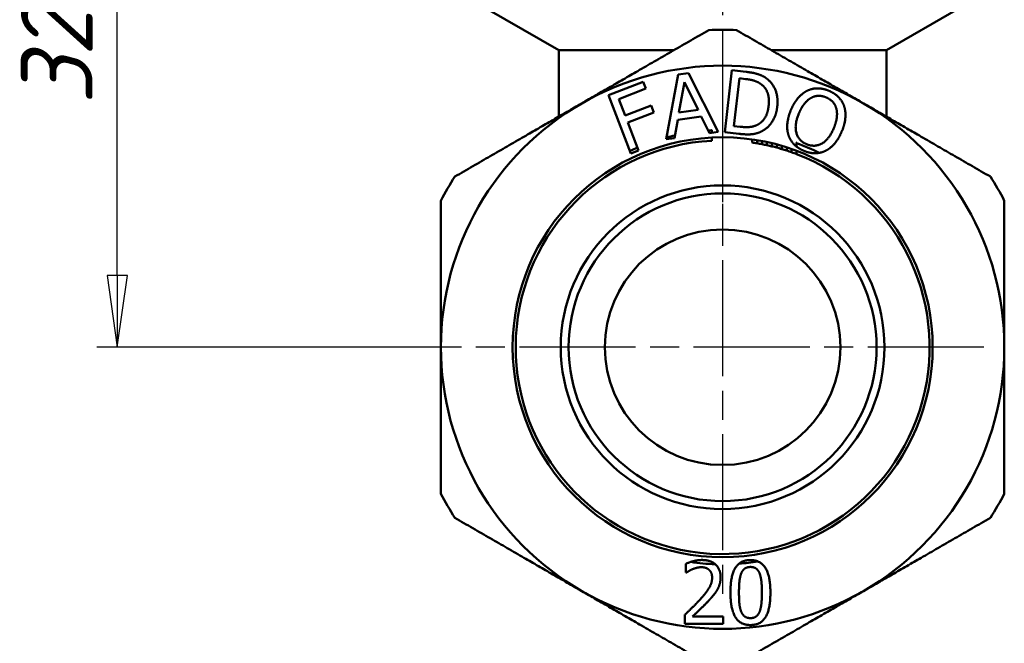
# Model space of a CAD drawing. Header units: millimetres. Extents: x -616 to 1578, y -69 to 356.
# Tile 10 of 13: x 137 to 185, y 189 to 220. Entities that reach past the tile are written whole.
import ezdxf

# ---------------------------------------------------------------- set-up
doc = ezdxf.new("R2010")
doc.units = ezdxf.units.MM
doc.linetypes.add('CHAIN', pattern=[0.7087, 0.4724, -0.0591, 0.1181, -0.0591])
for name, color, linetype, lineweight in [('Видимый контур (ГОСТ)', 7, 'Continuous', 50), ('Маркер центра (ГОСТ)', 7, 'Continuous', 25), ('Осевая линия (ГОСТ)', 7, 'Continuous', 25), ('Размер (ГОСТ)', 7, 'Continuous', 25)]:
    doc.layers.add(name, color=color, linetype=linetype, lineweight=lineweight)
doc.styles.add('Обычный текст (ГОСТ)', font='GOST Common Italic.ttf')
doc.dimstyles.new('Обычный (ГОСТ)', dxfattribs={"dimtxt": 3.5, "dimasz": 3.5, "dimexe": 1, "dimexo": 0, "dimgap": 0.5, "dimtad": 1, "dimrnd": 1e-08, "dimtxsty": 'Обычный текст (ГОСТ)', "dimblk": 'Filled-1', "dimcen": 0.09, "dimdle": 15, "dimclrd": 256, "dimclre": 256, "dimclrt": 256, "dimazin": 2, "dimtfac": 0.714286, "dimtdec": 3, "dimtmove": 0, "dimatfit": 3, "dimfxl": 1, "dimtolj": 1, "dimlwd": 25, "dimlwe": 25, "dimarcsym": 0})

# ---------------------------------------------------------------- blocks, each defined once
blk = doc.blocks.new('Filled-1')
at = {"color": 0}
for p, q in [((0, 0), (-1, 0.143)), ((-1, 0.143), (-1, -0.143)), ((-1, 0), (0, 0)), ((-1, -0.143), (0, 0))]:
    blk.add_line(p, q, dxfattribs=at)
at = {"color": 0, "flags": 128}
blk.add_lwpolyline([(-1, -0.143), (0, 0), (-1, 0.143), (-1, -0.143)], dxfattribs=at)
at = {"color": 0}
blk.add_solid([(-1, -0.143), (0, 0), (-1, 0.143), (-1, -0.143)], dxfattribs=at)
blk = doc.blocks.new('*D10')
at = {"layer": 'Defpoints', "color": 0, "linetype": 'Continuous', "transparency": 16777216}
for p in [(141.712, 236.058), (166.712, 236.058), (158.508, 203.558)]:
    blk.add_point(p, dxfattribs=at)
at = {"layer": 'Размер (ГОСТ)', "linetype": 'Continuous', "lineweight": 25, "transparency": 16777216}
for p, q in [((166.712, 236.058), (140.712, 236.058)), ((141.712, 207.058), (141.712, 232.558)), ((158.508, 203.558), (140.712, 203.558))]:
    blk.add_line(p, q, dxfattribs=at)
at = {"layer": 'Размер (ГОСТ)', "linetype": 'Continuous', "lineweight": 25, "transparency": 16777216, "xscale": 3.5, "yscale": 3.5, "zscale": 3.5}
for p, rotation in [((141.712, 236.058), 90), ((141.712, 203.558), 270)]:
    blk.add_blockref('Filled-1', p, dxfattribs=dict(at, rotation=rotation))
at = {"layer": 'Размер (ГОСТ)', "linetype": 'Continuous', "lineweight": 25, "transparency": 16777216, "insert": (137.012, 215.407), "char_height": 3.5, "attachment_point": 1, "rotation": 90, "style": 'Обычный текст (ГОСТ)'}
blk.add_mtext('\\A1;32,5', dxfattribs=at)

msp = doc.modelspace()

# ---------------------------------------------------------------- linework, layer by layer
at = {"layer": 'Видимый контур (ГОСТ)'}
for p, q in [((163.258, 218.058), (159.758, 220.079)), ((179.258, 218.058), (182.758, 220.079)), ((163.258, 218.058), (168.872, 218.058)), ((163.258, 218.058), (163.258, 214.817)), ((173.643, 218.058), (179.258, 218.058)), ((179.258, 218.058), (179.258, 214.817)), ((168.506, 213.715), (169.095, 216.878)), ((169.095, 216.878), (169.589, 216.948)), ((169.589, 216.948), (171.035, 214.074)), ((171.361, 214.06), (171.714, 217.087)), ((171.714, 217.087), (172.403, 217.007)), ((165.686, 215.87), (167.387, 216.524)), ((167.387, 216.524), (167.516, 216.187)), ((169.391, 216.5), (169.128, 215.014)), ((170.06, 215.146), (169.391, 216.5)), ((172.075, 216.692), (171.804, 214.361)), ((172.382, 216.656), (172.075, 216.692)), ((166.779, 213.025), (165.686, 215.87)), ((167.516, 216.187), (166.193, 215.679)), ((166.193, 215.679), (166.501, 214.876)), ((166.501, 214.876), (167.769, 215.364)), ((167.769, 215.364), (167.899, 215.027)), ((167.899, 215.027), (166.631, 214.54)), ((170.218, 214.819), (169.066, 214.656)), ((169.128, 215.014), (170.06, 215.146)), ((170.612, 214.014), (170.218, 214.819)), ((166.631, 214.54), (167.157, 213.17)), ((169.066, 214.656), (168.912, 213.773)), ((171.804, 214.361), (172.11, 214.326)), ((171.035, 214.074), (170.612, 214.014)), ((170.728, 214.031), (170.728, 214.145)), ((172.058, 213.979), (171.361, 214.06)), ((168.912, 213.773), (168.506, 213.715)), ((170.728, 213.645), (170.728, 213.795)), ((172.699, 213.555), (172.699, 213.707)), ((172.94, 213.669), (172.94, 213.517)), ((173.181, 213.474), (173.181, 213.626)), ((173.422, 213.577), (173.422, 213.424)), ((173.663, 213.368), (173.663, 213.522)), ((173.904, 213.461), (173.904, 213.305)), ((174.146, 213.237), (174.146, 213.393)), ((174.869, 213.524), (174.869, 213.353)), ((167.157, 213.17), (166.779, 213.025)), ((174.387, 213.319), (174.387, 213.161)), ((174.628, 213.08), (174.628, 213.239)), ((174.869, 213.151), (174.869, 212.991)), ((169.471, 192.551), (169.471, 192.986)), ((169.493, 192.551), (169.471, 192.551)), ((169.407, 190.057), (169.407, 190.489)), ((169.789, 190.41), (171.286, 190.41)), ((171.286, 190.41), (171.286, 190.057)), ((171.286, 190.057), (169.407, 190.057))]:
    msp.add_line(p, q, dxfattribs=at)
for radius in [10.25, 7.901, 7.514, 5.75]:
    msp.add_circle((171.258, 203.558), radius, dxfattribs=at)
for radius, start, end in [(15.5, 87.4893, 92.5107), (13.75, 60, 120), (13.75, 120, 180), (13.75, 0, 60), (10.6, 102.6587, 104.9556), (10.6, 92.864, 93.8116), (10.1, 93.0059, 69.0489), (10.1, 80.4122, 81.797), (10.1, 79.0218, 80.4122), (10.1, 77.6249, 79.0218), (10.1, 76.2204, 77.6249), (10.6, 63.5747, 70.0802), (10.6, 113.0739, 115.2669), (10.1, 74.8074, 76.2204), (10.1, 73.3849, 74.8074), (10.1, 71.9517, 73.3849), (10.1, 70.5068, 71.9517), (10.1, 69.0489, 70.5068), (15.5, 147.4893, 152.5107), (15.5, 27.4893, 32.5107), (13.75, 180, 240), (13.75, 300, 0), (15.5, 207.4893, 212.5107), (15.5, 327.4893, 332.5107), (10.6, 261.5545, 268.0419), (10.6, 274.3308, 279.3749), (13.75, 240, 300)]:
    msp.add_arc((171.258, 203.558), radius, start, end, dxfattribs=at)
for points, weights in [([(164.383, 215.466), (167.295, 217.148), (170.579, 219.044)], [1, 1.03347389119, 1.00416676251]), ([(171.936, 219.044), (175.22, 217.148), (178.133, 215.466)], [1.00416676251, 1.03347389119, 1]), ([(158.186, 211.889), (161.47, 213.785), (164.383, 215.466)], [1.00416676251, 1.03347389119, 1]), ([(178.133, 215.466), (181.045, 213.785), (184.329, 211.889)], [1, 1.03347389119, 1.00416676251]), ([(170.728, 214.145), (170.721, 214.159), (170.714, 214.173)], [1, 1.00002413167, 1.0000468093]), ([(174.856, 213.56), (174.862, 213.542), (174.869, 213.524)], [1.00005206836, 1.00002685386, 1]), ([(157.508, 203.558), (157.508, 206.922), (157.508, 210.713)], [1, 1.03347389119, 1.00416676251]), ([(185.008, 210.713), (185.008, 206.922), (185.008, 203.558)], [1.00416676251, 1.03347389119, 1]), ([(157.508, 196.404), (157.508, 200.195), (157.508, 203.558)], [1.00416676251, 1.03347389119, 1]), ([(185.008, 203.558), (185.008, 200.195), (185.008, 196.404)], [1, 1.03347389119, 1.00416676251]), ([(164.383, 191.651), (161.47, 193.332), (158.186, 195.228)], [1, 1.03347389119, 1.00416676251]), ([(184.329, 195.228), (181.045, 193.332), (178.133, 191.651)], [1.00416676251, 1.03347389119, 1]), ([(170.579, 188.073), (167.295, 189.969), (164.383, 191.651)], [1.00416676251, 1.03347389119, 1]), ([(178.133, 191.651), (175.22, 189.969), (171.936, 188.073)], [1, 1.03347389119, 1.00416676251])]:
    msp.add_rational_spline(points, weights, degree=2, dxfattribs=at)
for points in [[(172.403, 217.007), (172.83, 216.957), (173.301, 216.773), (173.459, 216.64)], [(173.161, 216.382), (173.01, 216.496), (172.654, 216.625), (172.382, 216.656)], [(173.505, 215.347), (173.546, 215.695), (173.373, 216.215), (173.161, 216.382)], [(173.459, 216.64), (173.729, 216.412), (173.976, 215.735), (173.924, 215.293)], [(174.588, 215.131), (174.735, 215.485), (175.134, 215.951), (175.376, 216.078)], [(175.376, 216.078), (175.618, 216.197), (176.157, 216.201), (176.44, 216.084)], [(176.308, 215.759), (176.105, 215.843), (175.74, 215.828), (175.562, 215.725)], [(176.44, 216.084), (176.727, 215.965), (177.105, 215.573), (177.19, 215.327)], [(172.971, 214.429), (173.198, 214.547), (173.464, 214.993), (173.505, 215.347)], [(175.562, 215.725), (175.39, 215.628), (175.092, 215.243), (174.979, 214.969)], [(176.81, 215.209), (176.759, 215.401), (176.504, 215.678), (176.308, 215.759)], [(177.19, 215.327), (177.273, 215.073), (177.224, 214.452), (177.078, 214.101)], [(173.924, 215.293), (173.876, 214.878), (173.462, 214.25), (173.158, 214.097)], [(174.475, 213.908), (174.391, 214.162), (174.445, 214.784), (174.588, 215.131)], [(174.979, 214.969), (174.749, 214.415), (174.971, 213.633), (175.361, 213.472)], [(176.688, 214.262), (176.803, 214.54), (176.861, 215.022), (176.81, 215.209)], [(172.11, 214.326), (172.378, 214.294), (172.793, 214.333), (172.971, 214.429)], [(173.158, 214.097), (172.911, 213.979), (172.426, 213.936), (172.058, 213.979)], [(175.225, 213.149), (174.94, 213.267), (174.564, 213.65), (174.475, 213.908)], [(175.361, 213.472), (175.752, 213.31), (176.459, 213.707), (176.688, 214.262)], [(177.078, 214.101), (176.937, 213.758), (176.534, 213.275), (176.292, 213.156)], [(176.292, 213.156), (176.037, 213.032), (175.501, 213.034), (175.225, 213.149)], [(169.471, 192.986), (169.597, 193.048), (170.049, 193.169), (170.251, 193.169)], [(169.789, 192.719), (169.703, 192.685), (169.542, 192.586), (169.493, 192.551)], [(170.222, 192.816), (170.113, 192.816), (169.891, 192.761), (169.789, 192.719)], [(170.595, 192.692), (170.523, 192.754), (170.335, 192.816), (170.222, 192.816)], [(170.251, 193.169), (170.679, 193.169), (171.16, 192.717), (171.16, 192.332)], [(171.642, 191.578), (171.642, 192.403), (172.119, 193.166), (172.618, 193.166)], [(172.618, 192.828), (172.447, 192.828), (172.227, 192.668), (172.163, 192.507)], [(172.618, 193.166), (173.119, 193.166), (173.591, 192.376), (173.591, 191.581)], [(173.065, 192.512), (173.003, 192.668), (172.788, 192.828), (172.618, 192.828)], [(170.143, 191.223), (170.491, 191.605), (170.745, 192.065), (170.745, 192.309)], [(170.745, 192.309), (170.745, 192.438), (170.666, 192.63), (170.595, 192.692)], [(171.16, 192.332), (171.16, 192.151), (171.076, 191.85), (171.002, 191.722)], [(172.163, 192.507), (172.101, 192.351), (172.057, 191.877), (172.057, 191.578)], [(173.176, 191.581), (173.176, 191.894), (173.126, 192.356), (173.065, 192.512)], [(171.002, 191.722), (170.928, 191.588), (170.713, 191.326), (170.595, 191.2)], [(172.618, 189.992), (172.114, 189.992), (171.642, 190.775), (171.642, 191.578)], [(172.057, 191.578), (172.057, 191.257), (172.096, 190.827), (172.161, 190.659)], [(173.591, 191.581), (173.591, 190.761), (173.114, 189.992), (172.618, 189.992)], [(173.067, 190.652), (173.126, 190.803), (173.176, 191.267), (173.176, 191.581)], [(169.407, 190.489), (169.609, 190.679), (169.97, 191.032), (170.143, 191.223)], [(170.595, 191.2), (170.402, 190.99), (169.93, 190.541), (169.789, 190.41)], [(172.161, 190.659), (172.22, 190.501), (172.44, 190.331), (172.618, 190.331)], [(172.618, 190.331), (172.786, 190.331), (173.005, 190.491), (173.067, 190.652)]]:
    msp.add_open_spline(points, degree=2, dxfattribs=at)
at = {"layer": 'Маркер центра (ГОСТ)', "linetype": 'CHAIN', "ltscale": 11.993792}
for p, q in [((171.258, 216.308), (171.258, 190.808)), ((184.008, 203.558), (158.508, 203.558))]:
    msp.add_line(p, q, dxfattribs=at)
at = {"layer": 'Осевая линия (ГОСТ)', "linetype": 'CHAIN', "ltscale": 11.993792}
msp.add_line((171.258, 227.558), (171.258, 209.295), dxfattribs=at)

# ---------------------------------------------------------------- dimensions: what is measured, and where the dimension line sits
at = {"layer": 'Размер (ГОСТ)', "linetype": 'Continuous', "lineweight": 25}
dim = msp.add_linear_dim(base=(141.712, 236.058), p1=(158.508, 203.558), p2=(166.712, 236.058), angle=90, dimstyle='Обычный (ГОСТ)', override={"dimgap": 0.5, "dimdec": 2, "dimtol": 0, "dimlim": 0, "dimtp": 0, "dimtm": 0, "dimtdec": 3, "dimtofl": 0, "dimatfit": 1}, dxfattribs=at)
dim.commit()
dim.dimension.update_dxf_attribs({"geometry": '*D10', "text_midpoint": (141.712, 219.808), "dimtype": 160})

doc.saveas('drawing.dxf')
